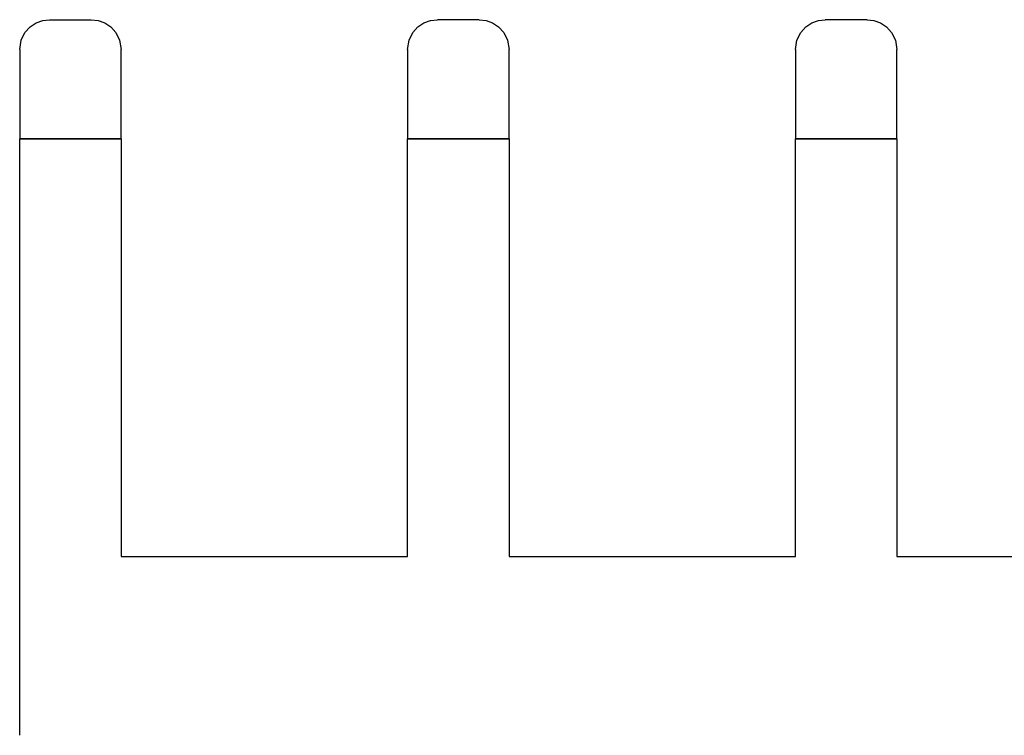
# Model space of a CAD drawing. Header units: millimetres. Extents: x -48 to 49.5, y -16 to 42.2.
# Tile 4 of 38: x -46 to -29.5, y 15 to 27. Entities that reach past the tile are written whole.
import ezdxf

# ---------------------------------------------------------------- set-up
doc = ezdxf.new("R2010")
doc.units = ezdxf.units.MM
doc.layers.add('MAIN-1', color=7, linetype='Continuous')
doc.layers.add('MAIN-2', color=7, linetype='Continuous')

msp = doc.modelspace()

# ---------------------------------------------------------------- linework, layer by layer
at = {"layer": 'MAIN-1'}
for p, q in [((-45.826, 26.879), (-45.725, 26.947)), ((-45.725, 26.947), (-45.614, 26.987)), ((-45.614, 26.987), (-45.5, 27)), ((-45.5, 27), (-44.8, 27)), ((-44.8, 27), (-44.685, 26.987)), ((-44.685, 26.987), (-44.575, 26.947)), ((-44.575, 26.947), (-44.474, 26.879)), ((-39.326, 26.879), (-39.225, 26.947)), ((-39.225, 26.947), (-39.114, 26.987)), ((-39.114, 26.987), (-39, 27)), ((-38.3, 27), (-39, 27)), ((-38.3, 27), (-38.185, 26.987)), ((-38.185, 26.987), (-38.075, 26.947)), ((-38.075, 26.947), (-37.974, 26.879)), ((-32.826, 26.879), (-32.725, 26.947)), ((-32.725, 26.947), (-32.614, 26.987)), ((-32.614, 26.987), (-32.5, 27)), ((-31.8, 27), (-32.5, 27)), ((-31.8, 27), (-31.686, 26.987)), ((-31.686, 26.987), (-31.576, 26.947)), ((-31.576, 26.947), (-31.475, 26.88)), ((-45.975, 26.657), (-45.912, 26.783)), ((-45.912, 26.783), (-45.826, 26.879)), ((-44.474, 26.879), (-44.388, 26.783)), ((-44.388, 26.783), (-44.325, 26.657)), ((-39.475, 26.657), (-39.412, 26.783)), ((-39.412, 26.783), (-39.326, 26.879)), ((-37.974, 26.879), (-37.888, 26.783)), ((-37.888, 26.783), (-37.825, 26.657)), ((-32.975, 26.657), (-32.912, 26.783)), ((-32.912, 26.783), (-32.826, 26.879)), ((-31.475, 26.88), (-31.388, 26.784)), ((-31.388, 26.784), (-31.325, 26.657)), ((-46, 26.5), (-45.975, 26.657)), ((-44.325, 26.657), (-44.3, 26.5)), ((-39.5, 26.5), (-39.475, 26.657)), ((-37.825, 26.657), (-37.8, 26.5)), ((-33, 26.5), (-32.975, 26.657)), ((-31.325, 26.657), (-31.3, 26.5)), ((-46, 26.5), (-46, 25)), ((-44.3, 25), (-44.3, 26.5)), ((-39.5, 26.5), (-39.5, 25)), ((-37.8, 25), (-37.8, 26.5)), ((-33, 26.5), (-33, 25)), ((-31.3, 25), (-31.3, 26.5)), ((-46, 15), (-46, 25)), ((-46, 25), (-44.3, 25)), ((-44.3, 25), (-44.3, 18)), ((-39.5, 25), (-37.8, 25)), ((-39.5, 18), (-39.5, 25)), ((-37.8, 25), (-37.8, 18)), ((-33, 25), (-31.3, 25)), ((-33, 18), (-33, 25)), ((-31.3, 25), (-31.3, 18)), ((-44.3, 18), (-39.5, 18)), ((-37.8, 18), (-33, 18)), ((-31.3, 18), (-26.5, 18))]:
    msp.add_line(p, q, dxfattribs=at)
at = {"layer": 'MAIN-2'}
for p, q in [((-45.5, 27), (-45.5, 27)), ((-44.8, 27), (-44.8, 27)), ((-39, 27), (-39, 27)), ((-38.3, 27), (-38.3, 27)), ((-32.5, 27), (-32.5, 27)), ((-31.8, 27), (-31.8, 27)), ((-46, 26.5), (-46, 26.5)), ((-44.3, 26.5), (-44.3, 26.5)), ((-39.5, 26.5), (-39.5, 26.5)), ((-37.8, 26.5), (-37.8, 26.5)), ((-33, 26.5), (-33, 26.5)), ((-31.3, 26.5), (-31.3, 26.5)), ((-44.3, 25), (-46, 25)), ((-37.8, 25), (-39.5, 25)), ((-31.3, 25), (-33, 25)), ((-44.3, 18), (-44.3, 18)), ((-39.5, 18), (-39.5, 18)), ((-37.8, 18), (-37.8, 18)), ((-33, 18), (-33, 18)), ((-31.3, 18), (-31.3, 18))]:
    msp.add_line(p, q, dxfattribs=at)

doc.saveas('drawing.dxf')
